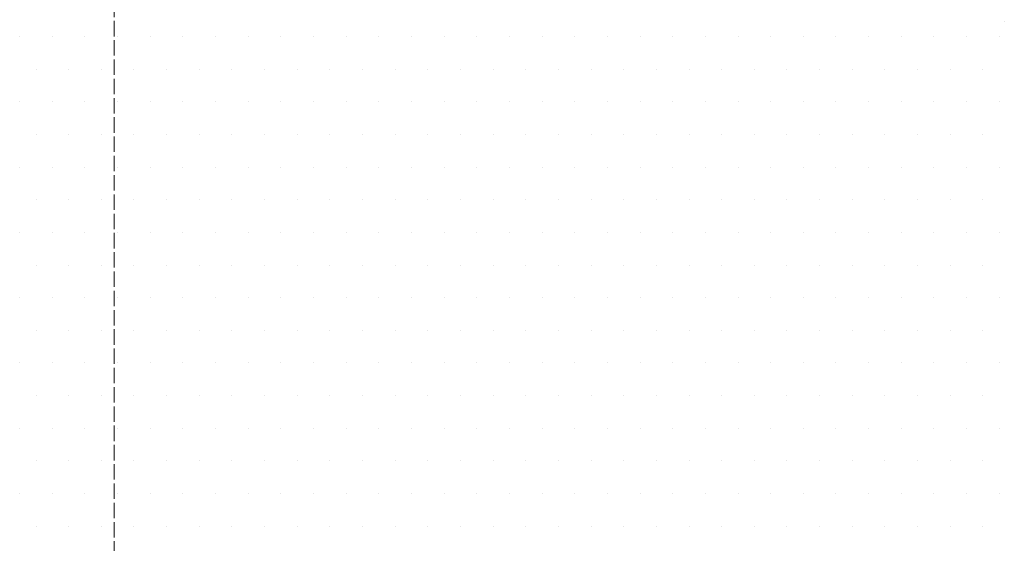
# Model space of a CAD drawing. Header units: millimetres. Extents: x 107252 to 132489, y 44218 to 60710.
# Tile 47 of 72: x 127062 to 127253, y 51994 to 52096. Entities that reach past the tile are written whole.
import ezdxf

# ---------------------------------------------------------------- set-up
doc = ezdxf.new("R2010")
doc.units = ezdxf.units.MM
doc.linetypes.add('ACAD_ISO02W100', pattern=[15, 12, -3])
doc.layers.add('linia', color=100, linetype='Continuous', lineweight=25)
doc.layers.add('przerywa', color=100, linetype='ACAD_ISO02W100', lineweight=5)

msp = doc.modelspace()

# ---------------------------------------------------------------- linework, layer by layer
at = {"layer": 'linia', "color": 18, "lineweight": 20, "true_color": 0x000000}
for p, q in [((127253.196, 52095.584), (127253.196, 52095.584)), ((127061.705, 52092.559), (127061.705, 52092.559)), ((127068.055, 52092.559), (127068.055, 52092.559)), ((127074.405, 52092.559), (127074.405, 52092.559)), ((127080.755, 52092.559), (127080.755, 52092.559)), ((127087.105, 52092.559), (127087.105, 52092.559)), ((127093.455, 52092.559), (127093.455, 52092.559)), ((127099.805, 52092.559), (127099.805, 52092.559)), ((127106.155, 52092.559), (127106.155, 52092.559)), ((127112.505, 52092.559), (127112.505, 52092.559)), ((127118.855, 52092.559), (127118.855, 52092.559)), ((127125.205, 52092.559), (127125.205, 52092.559)), ((127131.555, 52092.559), (127131.555, 52092.559)), ((127137.905, 52092.559), (127137.905, 52092.559)), ((127144.255, 52092.559), (127144.255, 52092.559)), ((127150.605, 52092.559), (127150.605, 52092.559)), ((127156.955, 52092.559), (127156.955, 52092.559)), ((127163.305, 52092.559), (127163.305, 52092.559)), ((127169.655, 52092.559), (127169.655, 52092.559)), ((127176.005, 52092.559), (127176.005, 52092.559)), ((127182.355, 52092.559), (127182.355, 52092.559)), ((127188.705, 52092.559), (127188.705, 52092.559)), ((127195.055, 52092.559), (127195.055, 52092.559)), ((127201.405, 52092.559), (127201.405, 52092.559)), ((127207.755, 52092.559), (127207.755, 52092.559)), ((127214.105, 52092.559), (127214.105, 52092.559)), ((127220.455, 52092.559), (127220.455, 52092.559)), ((127226.805, 52092.559), (127226.805, 52092.559)), ((127233.155, 52092.559), (127233.155, 52092.559)), ((127239.505, 52092.559), (127239.505, 52092.559)), ((127245.855, 52092.559), (127245.855, 52092.559)), ((127252.205, 52092.559), (127252.205, 52092.559)), ((127064.88, 52086.209), (127064.88, 52086.209)), ((127071.23, 52086.209), (127071.23, 52086.209)), ((127077.58, 52086.209), (127077.58, 52086.209)), ((127083.93, 52086.209), (127083.93, 52086.209)), ((127090.28, 52086.209), (127090.28, 52086.209)), ((127096.63, 52086.209), (127096.63, 52086.209)), ((127102.98, 52086.209), (127102.98, 52086.209)), ((127109.33, 52086.209), (127109.33, 52086.209)), ((127115.68, 52086.209), (127115.68, 52086.209)), ((127122.03, 52086.209), (127122.03, 52086.209)), ((127128.38, 52086.209), (127128.38, 52086.209)), ((127134.73, 52086.209), (127134.73, 52086.209)), ((127141.08, 52086.209), (127141.08, 52086.209)), ((127147.43, 52086.209), (127147.43, 52086.209)), ((127153.78, 52086.209), (127153.78, 52086.209)), ((127160.13, 52086.209), (127160.13, 52086.209)), ((127166.48, 52086.209), (127166.48, 52086.209)), ((127172.83, 52086.209), (127172.83, 52086.209)), ((127179.18, 52086.209), (127179.18, 52086.209)), ((127185.53, 52086.209), (127185.53, 52086.209)), ((127191.88, 52086.209), (127191.88, 52086.209)), ((127198.23, 52086.209), (127198.23, 52086.209)), ((127204.58, 52086.209), (127204.58, 52086.209)), ((127210.93, 52086.209), (127210.93, 52086.209)), ((127217.28, 52086.209), (127217.28, 52086.209)), ((127223.63, 52086.209), (127223.63, 52086.209)), ((127229.98, 52086.209), (127229.98, 52086.209)), ((127236.33, 52086.209), (127236.33, 52086.209)), ((127242.68, 52086.209), (127242.68, 52086.209)), ((127249.03, 52086.209), (127249.03, 52086.209)), ((127061.705, 52079.859), (127061.705, 52079.859)), ((127068.055, 52079.859), (127068.055, 52079.859)), ((127074.405, 52079.859), (127074.405, 52079.859)), ((127080.755, 52079.859), (127080.755, 52079.859)), ((127087.105, 52079.859), (127087.105, 52079.859)), ((127093.455, 52079.859), (127093.455, 52079.859)), ((127099.805, 52079.859), (127099.805, 52079.859)), ((127106.155, 52079.859), (127106.155, 52079.859)), ((127112.505, 52079.859), (127112.505, 52079.859)), ((127118.855, 52079.859), (127118.855, 52079.859)), ((127125.205, 52079.859), (127125.205, 52079.859)), ((127131.555, 52079.859), (127131.555, 52079.859)), ((127137.905, 52079.859), (127137.905, 52079.859)), ((127144.255, 52079.859), (127144.255, 52079.859)), ((127150.605, 52079.859), (127150.605, 52079.859)), ((127156.955, 52079.859), (127156.955, 52079.859)), ((127163.305, 52079.859), (127163.305, 52079.859)), ((127169.655, 52079.859), (127169.655, 52079.859)), ((127176.005, 52079.859), (127176.005, 52079.859)), ((127182.355, 52079.859), (127182.355, 52079.859)), ((127188.705, 52079.859), (127188.705, 52079.859)), ((127195.055, 52079.859), (127195.055, 52079.859)), ((127201.405, 52079.859), (127201.405, 52079.859)), ((127207.755, 52079.859), (127207.755, 52079.859)), ((127214.105, 52079.859), (127214.105, 52079.859)), ((127220.455, 52079.859), (127220.455, 52079.859)), ((127226.805, 52079.859), (127226.805, 52079.859)), ((127233.155, 52079.859), (127233.155, 52079.859)), ((127239.505, 52079.859), (127239.505, 52079.859)), ((127245.855, 52079.859), (127245.855, 52079.859)), ((127252.205, 52079.859), (127252.205, 52079.859)), ((127064.88, 52073.509), (127064.88, 52073.509)), ((127071.23, 52073.509), (127071.23, 52073.509)), ((127077.58, 52073.509), (127077.58, 52073.509)), ((127083.93, 52073.509), (127083.93, 52073.509)), ((127090.28, 52073.509), (127090.28, 52073.509)), ((127096.63, 52073.509), (127096.63, 52073.509)), ((127102.98, 52073.509), (127102.98, 52073.509)), ((127109.33, 52073.509), (127109.33, 52073.509)), ((127115.68, 52073.509), (127115.68, 52073.509)), ((127122.03, 52073.509), (127122.03, 52073.509)), ((127128.38, 52073.509), (127128.38, 52073.509)), ((127134.73, 52073.509), (127134.73, 52073.509)), ((127141.08, 52073.509), (127141.08, 52073.509)), ((127147.43, 52073.509), (127147.43, 52073.509)), ((127153.78, 52073.509), (127153.78, 52073.509)), ((127160.13, 52073.509), (127160.13, 52073.509)), ((127166.48, 52073.509), (127166.48, 52073.509)), ((127172.83, 52073.509), (127172.83, 52073.509)), ((127179.18, 52073.509), (127179.18, 52073.509)), ((127185.53, 52073.509), (127185.53, 52073.509)), ((127191.88, 52073.509), (127191.88, 52073.509)), ((127198.23, 52073.509), (127198.23, 52073.509)), ((127204.58, 52073.509), (127204.58, 52073.509)), ((127210.93, 52073.509), (127210.93, 52073.509)), ((127217.28, 52073.509), (127217.28, 52073.509)), ((127223.63, 52073.509), (127223.63, 52073.509)), ((127229.98, 52073.509), (127229.98, 52073.509)), ((127236.33, 52073.509), (127236.33, 52073.509)), ((127242.68, 52073.509), (127242.68, 52073.509)), ((127249.03, 52073.509), (127249.03, 52073.509)), ((127061.705, 52067.159), (127061.705, 52067.159)), ((127068.055, 52067.159), (127068.055, 52067.159)), ((127074.405, 52067.159), (127074.405, 52067.159)), ((127080.755, 52067.159), (127080.755, 52067.159)), ((127087.105, 52067.159), (127087.105, 52067.159)), ((127093.455, 52067.159), (127093.455, 52067.159)), ((127099.805, 52067.159), (127099.805, 52067.159)), ((127106.155, 52067.159), (127106.155, 52067.159)), ((127112.505, 52067.159), (127112.505, 52067.159)), ((127118.855, 52067.159), (127118.855, 52067.159)), ((127125.205, 52067.159), (127125.205, 52067.159)), ((127131.555, 52067.159), (127131.555, 52067.159)), ((127137.905, 52067.159), (127137.905, 52067.159)), ((127144.255, 52067.159), (127144.255, 52067.159)), ((127150.605, 52067.159), (127150.605, 52067.159)), ((127156.955, 52067.159), (127156.955, 52067.159)), ((127163.305, 52067.159), (127163.305, 52067.159)), ((127169.655, 52067.159), (127169.655, 52067.159)), ((127176.005, 52067.159), (127176.005, 52067.159)), ((127182.355, 52067.159), (127182.355, 52067.159)), ((127188.705, 52067.159), (127188.705, 52067.159)), ((127195.055, 52067.159), (127195.055, 52067.159)), ((127201.405, 52067.159), (127201.405, 52067.159)), ((127207.755, 52067.159), (127207.755, 52067.159)), ((127214.105, 52067.159), (127214.105, 52067.159)), ((127220.455, 52067.159), (127220.455, 52067.159)), ((127226.805, 52067.159), (127226.805, 52067.159)), ((127233.155, 52067.159), (127233.155, 52067.159)), ((127239.505, 52067.159), (127239.505, 52067.159)), ((127245.855, 52067.159), (127245.855, 52067.159)), ((127252.205, 52067.159), (127252.205, 52067.159)), ((127064.88, 52060.809), (127064.88, 52060.809)), ((127071.23, 52060.809), (127071.23, 52060.809)), ((127077.58, 52060.809), (127077.58, 52060.809)), ((127083.93, 52060.809), (127083.93, 52060.809)), ((127090.28, 52060.809), (127090.28, 52060.809)), ((127096.63, 52060.809), (127096.63, 52060.809)), ((127102.98, 52060.809), (127102.98, 52060.809)), ((127109.33, 52060.809), (127109.33, 52060.809)), ((127115.68, 52060.809), (127115.68, 52060.809)), ((127122.03, 52060.809), (127122.03, 52060.809)), ((127128.38, 52060.809), (127128.38, 52060.809)), ((127134.73, 52060.809), (127134.73, 52060.809)), ((127141.08, 52060.809), (127141.08, 52060.809)), ((127147.43, 52060.809), (127147.43, 52060.809)), ((127153.78, 52060.809), (127153.78, 52060.809)), ((127160.13, 52060.809), (127160.13, 52060.809)), ((127166.48, 52060.809), (127166.48, 52060.809)), ((127172.83, 52060.809), (127172.83, 52060.809)), ((127179.18, 52060.809), (127179.18, 52060.809)), ((127185.53, 52060.809), (127185.53, 52060.809)), ((127191.88, 52060.809), (127191.88, 52060.809)), ((127198.23, 52060.809), (127198.23, 52060.809)), ((127204.58, 52060.809), (127204.58, 52060.809)), ((127210.93, 52060.809), (127210.93, 52060.809)), ((127217.28, 52060.809), (127217.28, 52060.809)), ((127223.63, 52060.809), (127223.63, 52060.809)), ((127229.98, 52060.809), (127229.98, 52060.809)), ((127236.33, 52060.809), (127236.33, 52060.809)), ((127242.68, 52060.809), (127242.68, 52060.809)), ((127249.03, 52060.809), (127249.03, 52060.809)), ((127061.705, 52054.459), (127061.705, 52054.459)), ((127068.055, 52054.459), (127068.055, 52054.459)), ((127074.405, 52054.459), (127074.405, 52054.459)), ((127080.755, 52054.459), (127080.755, 52054.459)), ((127087.105, 52054.459), (127087.105, 52054.459)), ((127093.455, 52054.459), (127093.455, 52054.459)), ((127099.805, 52054.459), (127099.805, 52054.459)), ((127106.155, 52054.459), (127106.155, 52054.459)), ((127112.505, 52054.459), (127112.505, 52054.459)), ((127118.855, 52054.459), (127118.855, 52054.459)), ((127125.205, 52054.459), (127125.205, 52054.459)), ((127131.555, 52054.459), (127131.555, 52054.459)), ((127137.905, 52054.459), (127137.905, 52054.459)), ((127144.255, 52054.459), (127144.255, 52054.459)), ((127150.605, 52054.459), (127150.605, 52054.459)), ((127156.955, 52054.459), (127156.955, 52054.459)), ((127163.305, 52054.459), (127163.305, 52054.459)), ((127169.655, 52054.459), (127169.655, 52054.459)), ((127176.005, 52054.459), (127176.005, 52054.459)), ((127182.355, 52054.459), (127182.355, 52054.459)), ((127188.705, 52054.459), (127188.705, 52054.459)), ((127195.055, 52054.459), (127195.055, 52054.459)), ((127201.405, 52054.459), (127201.405, 52054.459)), ((127207.755, 52054.459), (127207.755, 52054.459)), ((127214.105, 52054.459), (127214.105, 52054.459)), ((127220.455, 52054.459), (127220.455, 52054.459)), ((127226.805, 52054.459), (127226.805, 52054.459)), ((127233.155, 52054.459), (127233.155, 52054.459)), ((127239.505, 52054.459), (127239.505, 52054.459)), ((127245.855, 52054.459), (127245.855, 52054.459)), ((127252.205, 52054.459), (127252.205, 52054.459)), ((127064.88, 52048.109), (127064.88, 52048.109)), ((127071.23, 52048.109), (127071.23, 52048.109)), ((127077.58, 52048.109), (127077.58, 52048.109)), ((127083.93, 52048.109), (127083.93, 52048.109)), ((127090.28, 52048.109), (127090.28, 52048.109)), ((127096.63, 52048.109), (127096.63, 52048.109)), ((127102.98, 52048.109), (127102.98, 52048.109)), ((127109.33, 52048.109), (127109.33, 52048.109)), ((127115.68, 52048.109), (127115.68, 52048.109)), ((127122.03, 52048.109), (127122.03, 52048.109)), ((127128.38, 52048.109), (127128.38, 52048.109)), ((127134.73, 52048.109), (127134.73, 52048.109)), ((127141.08, 52048.109), (127141.08, 52048.109)), ((127147.43, 52048.109), (127147.43, 52048.109)), ((127153.78, 52048.109), (127153.78, 52048.109)), ((127160.13, 52048.109), (127160.13, 52048.109)), ((127166.48, 52048.109), (127166.48, 52048.109)), ((127172.83, 52048.109), (127172.83, 52048.109)), ((127179.18, 52048.109), (127179.18, 52048.109)), ((127185.53, 52048.109), (127185.53, 52048.109)), ((127191.88, 52048.109), (127191.88, 52048.109)), ((127198.23, 52048.109), (127198.23, 52048.109)), ((127204.58, 52048.109), (127204.58, 52048.109)), ((127210.93, 52048.109), (127210.93, 52048.109)), ((127217.28, 52048.109), (127217.28, 52048.109)), ((127223.63, 52048.109), (127223.63, 52048.109)), ((127229.98, 52048.109), (127229.98, 52048.109)), ((127236.33, 52048.109), (127236.33, 52048.109)), ((127242.68, 52048.109), (127242.68, 52048.109)), ((127249.03, 52048.109), (127249.03, 52048.109)), ((127061.705, 52041.759), (127061.705, 52041.759)), ((127068.055, 52041.759), (127068.055, 52041.759)), ((127074.405, 52041.759), (127074.405, 52041.759)), ((127080.755, 52041.759), (127080.755, 52041.759)), ((127087.105, 52041.759), (127087.105, 52041.759)), ((127093.455, 52041.759), (127093.455, 52041.759)), ((127099.805, 52041.759), (127099.805, 52041.759)), ((127106.155, 52041.759), (127106.155, 52041.759)), ((127112.505, 52041.759), (127112.505, 52041.759)), ((127118.855, 52041.759), (127118.855, 52041.759)), ((127125.205, 52041.759), (127125.205, 52041.759)), ((127131.555, 52041.759), (127131.555, 52041.759)), ((127137.905, 52041.759), (127137.905, 52041.759)), ((127144.255, 52041.759), (127144.255, 52041.759)), ((127150.605, 52041.759), (127150.605, 52041.759)), ((127156.955, 52041.759), (127156.955, 52041.759)), ((127163.305, 52041.759), (127163.305, 52041.759)), ((127169.655, 52041.759), (127169.655, 52041.759)), ((127176.005, 52041.759), (127176.005, 52041.759)), ((127182.355, 52041.759), (127182.355, 52041.759)), ((127188.705, 52041.759), (127188.705, 52041.759)), ((127195.055, 52041.759), (127195.055, 52041.759)), ((127201.405, 52041.759), (127201.405, 52041.759)), ((127207.755, 52041.759), (127207.755, 52041.759)), ((127214.105, 52041.759), (127214.105, 52041.759)), ((127220.455, 52041.759), (127220.455, 52041.759)), ((127226.805, 52041.759), (127226.805, 52041.759)), ((127233.155, 52041.759), (127233.155, 52041.759)), ((127239.505, 52041.759), (127239.505, 52041.759)), ((127245.855, 52041.759), (127245.855, 52041.759)), ((127252.205, 52041.759), (127252.205, 52041.759)), ((127064.88, 52035.409), (127064.88, 52035.409)), ((127071.23, 52035.409), (127071.23, 52035.409)), ((127077.58, 52035.409), (127077.58, 52035.409)), ((127083.93, 52035.409), (127083.93, 52035.409)), ((127090.28, 52035.409), (127090.28, 52035.409)), ((127096.63, 52035.409), (127096.63, 52035.409)), ((127102.98, 52035.409), (127102.98, 52035.409)), ((127109.33, 52035.409), (127109.33, 52035.409)), ((127115.68, 52035.409), (127115.68, 52035.409)), ((127122.03, 52035.409), (127122.03, 52035.409)), ((127128.38, 52035.409), (127128.38, 52035.409)), ((127134.73, 52035.409), (127134.73, 52035.409)), ((127141.08, 52035.409), (127141.08, 52035.409)), ((127147.43, 52035.409), (127147.43, 52035.409)), ((127153.78, 52035.409), (127153.78, 52035.409)), ((127160.13, 52035.409), (127160.13, 52035.409)), ((127166.48, 52035.409), (127166.48, 52035.409)), ((127172.83, 52035.409), (127172.83, 52035.409)), ((127179.18, 52035.409), (127179.18, 52035.409)), ((127185.53, 52035.409), (127185.53, 52035.409)), ((127191.88, 52035.409), (127191.88, 52035.409)), ((127198.23, 52035.409), (127198.23, 52035.409)), ((127204.58, 52035.409), (127204.58, 52035.409)), ((127210.93, 52035.409), (127210.93, 52035.409)), ((127217.28, 52035.409), (127217.28, 52035.409)), ((127223.63, 52035.409), (127223.63, 52035.409)), ((127229.98, 52035.409), (127229.98, 52035.409)), ((127236.33, 52035.409), (127236.33, 52035.409)), ((127242.68, 52035.409), (127242.68, 52035.409)), ((127249.03, 52035.409), (127249.03, 52035.409)), ((127061.705, 52029.059), (127061.705, 52029.059)), ((127068.055, 52029.059), (127068.055, 52029.059)), ((127074.405, 52029.059), (127074.405, 52029.059)), ((127080.755, 52029.059), (127080.755, 52029.059)), ((127087.105, 52029.059), (127087.105, 52029.059)), ((127093.455, 52029.059), (127093.455, 52029.059)), ((127099.805, 52029.059), (127099.805, 52029.059)), ((127106.155, 52029.059), (127106.155, 52029.059)), ((127112.505, 52029.059), (127112.505, 52029.059)), ((127118.855, 52029.059), (127118.855, 52029.059)), ((127125.205, 52029.059), (127125.205, 52029.059)), ((127131.555, 52029.059), (127131.555, 52029.059)), ((127137.905, 52029.059), (127137.905, 52029.059)), ((127144.255, 52029.059), (127144.255, 52029.059)), ((127150.605, 52029.059), (127150.605, 52029.059)), ((127156.955, 52029.059), (127156.955, 52029.059)), ((127163.305, 52029.059), (127163.305, 52029.059)), ((127169.655, 52029.059), (127169.655, 52029.059)), ((127176.005, 52029.059), (127176.005, 52029.059)), ((127182.355, 52029.059), (127182.355, 52029.059)), ((127188.705, 52029.059), (127188.705, 52029.059)), ((127195.055, 52029.059), (127195.055, 52029.059)), ((127201.405, 52029.059), (127201.405, 52029.059)), ((127207.755, 52029.059), (127207.755, 52029.059)), ((127214.105, 52029.059), (127214.105, 52029.059)), ((127220.455, 52029.059), (127220.455, 52029.059)), ((127226.805, 52029.059), (127226.805, 52029.059)), ((127233.155, 52029.059), (127233.155, 52029.059)), ((127239.505, 52029.059), (127239.505, 52029.059)), ((127245.855, 52029.059), (127245.855, 52029.059)), ((127252.205, 52029.059), (127252.205, 52029.059)), ((127064.88, 52022.709), (127064.88, 52022.709)), ((127071.23, 52022.709), (127071.23, 52022.709)), ((127077.58, 52022.709), (127077.58, 52022.709)), ((127083.93, 52022.709), (127083.93, 52022.709)), ((127090.28, 52022.709), (127090.28, 52022.709)), ((127096.63, 52022.709), (127096.63, 52022.709)), ((127102.98, 52022.709), (127102.98, 52022.709)), ((127109.33, 52022.709), (127109.33, 52022.709)), ((127115.68, 52022.709), (127115.68, 52022.709)), ((127122.03, 52022.709), (127122.03, 52022.709)), ((127128.38, 52022.709), (127128.38, 52022.709)), ((127134.73, 52022.709), (127134.73, 52022.709)), ((127141.08, 52022.709), (127141.08, 52022.709)), ((127147.43, 52022.709), (127147.43, 52022.709)), ((127153.78, 52022.709), (127153.78, 52022.709)), ((127160.13, 52022.709), (127160.13, 52022.709)), ((127166.48, 52022.709), (127166.48, 52022.709)), ((127172.83, 52022.709), (127172.83, 52022.709)), ((127179.18, 52022.709), (127179.18, 52022.709)), ((127185.53, 52022.709), (127185.53, 52022.709)), ((127191.88, 52022.709), (127191.88, 52022.709)), ((127198.23, 52022.709), (127198.23, 52022.709)), ((127204.58, 52022.709), (127204.58, 52022.709)), ((127210.93, 52022.709), (127210.93, 52022.709)), ((127217.28, 52022.709), (127217.28, 52022.709)), ((127223.63, 52022.709), (127223.63, 52022.709)), ((127229.98, 52022.709), (127229.98, 52022.709)), ((127236.33, 52022.709), (127236.33, 52022.709)), ((127242.68, 52022.709), (127242.68, 52022.709)), ((127249.03, 52022.709), (127249.03, 52022.709)), ((127061.705, 52016.359), (127061.705, 52016.359)), ((127068.055, 52016.359), (127068.055, 52016.359)), ((127074.405, 52016.359), (127074.405, 52016.359)), ((127080.755, 52016.359), (127080.755, 52016.359)), ((127087.105, 52016.359), (127087.105, 52016.359)), ((127093.455, 52016.359), (127093.455, 52016.359)), ((127099.805, 52016.359), (127099.805, 52016.359)), ((127106.155, 52016.359), (127106.155, 52016.359)), ((127112.505, 52016.359), (127112.505, 52016.359)), ((127118.855, 52016.359), (127118.855, 52016.359)), ((127125.205, 52016.359), (127125.205, 52016.359)), ((127131.555, 52016.359), (127131.555, 52016.359)), ((127137.905, 52016.359), (127137.905, 52016.359)), ((127144.255, 52016.359), (127144.255, 52016.359)), ((127150.605, 52016.359), (127150.605, 52016.359)), ((127156.955, 52016.359), (127156.955, 52016.359)), ((127163.305, 52016.359), (127163.305, 52016.359)), ((127169.655, 52016.359), (127169.655, 52016.359)), ((127176.005, 52016.359), (127176.005, 52016.359)), ((127182.355, 52016.359), (127182.355, 52016.359)), ((127188.705, 52016.359), (127188.705, 52016.359)), ((127195.055, 52016.359), (127195.055, 52016.359)), ((127201.405, 52016.359), (127201.405, 52016.359)), ((127207.755, 52016.359), (127207.755, 52016.359)), ((127214.105, 52016.359), (127214.105, 52016.359)), ((127220.455, 52016.359), (127220.455, 52016.359)), ((127226.805, 52016.359), (127226.805, 52016.359)), ((127233.155, 52016.359), (127233.155, 52016.359)), ((127239.505, 52016.359), (127239.505, 52016.359)), ((127245.855, 52016.359), (127245.855, 52016.359)), ((127252.205, 52016.359), (127252.205, 52016.359)), ((127064.88, 52010.009), (127064.88, 52010.009)), ((127071.23, 52010.009), (127071.23, 52010.009)), ((127077.58, 52010.009), (127077.58, 52010.009)), ((127083.93, 52010.009), (127083.93, 52010.009)), ((127090.28, 52010.009), (127090.28, 52010.009)), ((127096.63, 52010.009), (127096.63, 52010.009)), ((127102.98, 52010.009), (127102.98, 52010.009)), ((127109.33, 52010.009), (127109.33, 52010.009)), ((127115.68, 52010.009), (127115.68, 52010.009)), ((127122.03, 52010.009), (127122.03, 52010.009)), ((127128.38, 52010.009), (127128.38, 52010.009)), ((127134.73, 52010.009), (127134.73, 52010.009)), ((127141.08, 52010.009), (127141.08, 52010.009)), ((127147.43, 52010.009), (127147.43, 52010.009)), ((127153.78, 52010.009), (127153.78, 52010.009)), ((127160.13, 52010.009), (127160.13, 52010.009)), ((127166.48, 52010.009), (127166.48, 52010.009)), ((127172.83, 52010.009), (127172.83, 52010.009)), ((127179.18, 52010.009), (127179.18, 52010.009)), ((127185.53, 52010.009), (127185.53, 52010.009)), ((127191.88, 52010.009), (127191.88, 52010.009)), ((127198.23, 52010.009), (127198.23, 52010.009)), ((127204.58, 52010.009), (127204.58, 52010.009)), ((127210.93, 52010.009), (127210.93, 52010.009)), ((127217.28, 52010.009), (127217.28, 52010.009)), ((127223.63, 52010.009), (127223.63, 52010.009)), ((127229.98, 52010.009), (127229.98, 52010.009)), ((127236.33, 52010.009), (127236.33, 52010.009)), ((127242.68, 52010.009), (127242.68, 52010.009)), ((127249.03, 52010.009), (127249.03, 52010.009)), ((127061.705, 52003.659), (127061.705, 52003.659)), ((127068.055, 52003.659), (127068.055, 52003.659)), ((127074.405, 52003.659), (127074.405, 52003.659)), ((127080.755, 52003.659), (127080.755, 52003.659)), ((127087.105, 52003.659), (127087.105, 52003.659)), ((127093.455, 52003.659), (127093.455, 52003.659)), ((127099.805, 52003.659), (127099.805, 52003.659)), ((127106.155, 52003.659), (127106.155, 52003.659)), ((127112.505, 52003.659), (127112.505, 52003.659)), ((127118.855, 52003.659), (127118.855, 52003.659)), ((127125.205, 52003.659), (127125.205, 52003.659)), ((127131.555, 52003.659), (127131.555, 52003.659)), ((127137.905, 52003.659), (127137.905, 52003.659)), ((127144.255, 52003.659), (127144.255, 52003.659)), ((127150.605, 52003.659), (127150.605, 52003.659)), ((127156.955, 52003.659), (127156.955, 52003.659)), ((127163.305, 52003.659), (127163.305, 52003.659)), ((127169.655, 52003.659), (127169.655, 52003.659)), ((127176.005, 52003.659), (127176.005, 52003.659)), ((127182.355, 52003.659), (127182.355, 52003.659)), ((127188.705, 52003.659), (127188.705, 52003.659)), ((127195.055, 52003.659), (127195.055, 52003.659)), ((127201.405, 52003.659), (127201.405, 52003.659)), ((127207.755, 52003.659), (127207.755, 52003.659)), ((127214.105, 52003.659), (127214.105, 52003.659)), ((127220.455, 52003.659), (127220.455, 52003.659)), ((127226.805, 52003.659), (127226.805, 52003.659)), ((127233.155, 52003.659), (127233.155, 52003.659)), ((127239.505, 52003.659), (127239.505, 52003.659)), ((127245.855, 52003.659), (127245.855, 52003.659)), ((127252.205, 52003.659), (127252.205, 52003.659)), ((127064.88, 51997.309), (127064.88, 51997.309)), ((127071.23, 51997.309), (127071.23, 51997.309)), ((127077.58, 51997.309), (127077.58, 51997.309)), ((127083.93, 51997.309), (127083.93, 51997.309)), ((127090.28, 51997.309), (127090.28, 51997.309)), ((127096.63, 51997.309), (127096.63, 51997.309)), ((127102.98, 51997.309), (127102.98, 51997.309)), ((127109.33, 51997.309), (127109.33, 51997.309)), ((127115.68, 51997.309), (127115.68, 51997.309)), ((127122.03, 51997.309), (127122.03, 51997.309)), ((127128.38, 51997.309), (127128.38, 51997.309)), ((127134.73, 51997.309), (127134.73, 51997.309)), ((127141.08, 51997.309), (127141.08, 51997.309)), ((127147.43, 51997.309), (127147.43, 51997.309)), ((127153.78, 51997.309), (127153.78, 51997.309)), ((127160.13, 51997.309), (127160.13, 51997.309)), ((127166.48, 51997.309), (127166.48, 51997.309)), ((127172.83, 51997.309), (127172.83, 51997.309)), ((127179.18, 51997.309), (127179.18, 51997.309)), ((127185.53, 51997.309), (127185.53, 51997.309)), ((127191.88, 51997.309), (127191.88, 51997.309)), ((127198.23, 51997.309), (127198.23, 51997.309)), ((127204.58, 51997.309), (127204.58, 51997.309)), ((127210.93, 51997.309), (127210.93, 51997.309)), ((127217.28, 51997.309), (127217.28, 51997.309)), ((127223.63, 51997.309), (127223.63, 51997.309)), ((127229.98, 51997.309), (127229.98, 51997.309)), ((127236.33, 51997.309), (127236.33, 51997.309)), ((127242.68, 51997.309), (127242.68, 51997.309)), ((127249.03, 51997.309), (127249.03, 51997.309))]:
    msp.add_line(p, q, dxfattribs=at)
at = {"layer": 'przerywa', "color": 18, "ltscale": 0.25, "true_color": 0x000000}
msp.add_line((127080.087, 51642.601), (127080.087, 52392.601), dxfattribs=at)

doc.saveas('drawing.dxf')
